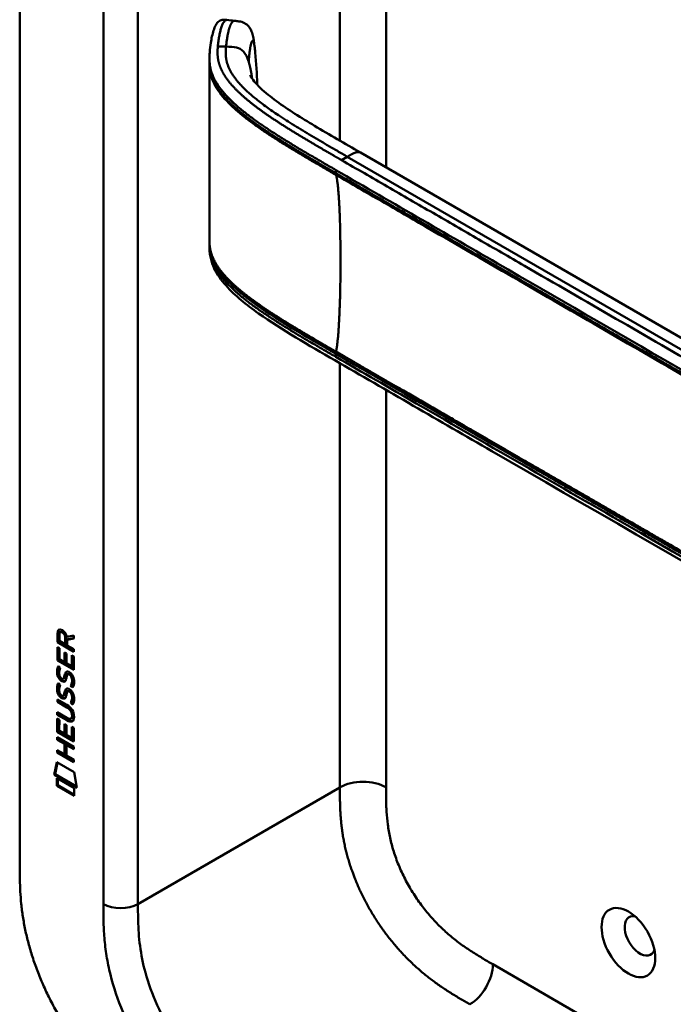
# Model space of a CAD drawing. Header units: millimetres. Extents: x 20 to 833, y 20 to 574.
# Tile 2 of 12: x 182 to 214, y 73 to 122. Entities that reach past the tile are written whole.
import ezdxf

# ---------------------------------------------------------------- set-up
doc = ezdxf.new("R2010")
doc.units = ezdxf.units.MM
doc.header["$LTSCALE"] = 2
doc.layers.add('Sichtbare Kanten(DIN)', color=7, linetype='Continuous', lineweight=50)
doc.layers.add('Sichtbare tangentiale Kanten(DIN)', color=7, linetype='Continuous', lineweight=50)

msp = doc.modelspace()

# ---------------------------------------------------------------- linework, layer by layer
at = {"layer": 'Sichtbare Kanten(DIN)'}
for p, q in [((181.517, 80.333), (181.517, 142.854)), ((190.821, 119.531), (190.821, 119.675)), ((193.197, 116.352), (193.197, 116.352)), ((193.198, 116.585), (193.198, 116.585)), ((229.988, 96.755), (198.221, 115.096)), ((190.821, 110.529), (190.821, 110.668)), ((183.366, 91.547), (183.409, 91.571)), ((183.366, 91.118), (183.366, 91.547)), ((183.408, 91.143), (183.409, 91.571)), ((183.465, 91.476), (183.465, 91.186)), ((183.465, 91.186), (183.752, 91.019)), ((183.51, 91.601), (183.552, 91.626)), ((183.752, 91.019), (183.753, 91.309)), ((183.795, 91.044), (183.795, 91.334)), ((183.837, 91.379), (184.175, 91.441)), ((183.852, 91.24), (183.851, 90.962)), ((184.175, 91.3), (183.852, 91.24)), ((183.852, 91.24), (183.894, 91.264)), ((184.175, 91.316), (183.894, 91.264)), ((184.175, 91.441), (184.175, 91.3)), ((183.365, 90.227), (183.365, 90.881)), ((183.365, 90.881), (183.464, 90.824)), ((183.366, 91.118), (183.408, 91.143)), ((184.174, 90.651), (183.366, 91.118)), ((183.407, 90.251), (183.408, 90.857)), ((184.174, 90.7), (183.408, 91.143)), ((183.464, 90.824), (183.464, 90.293)), ((183.752, 91.019), (183.795, 91.044)), ((183.851, 90.962), (184.174, 90.775)), ((184.174, 90.775), (184.174, 90.651)), ((183.365, 90.227), (183.407, 90.251)), ((184.174, 89.759), (183.365, 90.227)), ((184.174, 89.808), (183.407, 90.251)), ((183.464, 90.293), (183.717, 90.147)), ((183.717, 90.147), (183.717, 90.619)), ((183.717, 90.619), (183.816, 90.562)), ((183.759, 90.171), (183.759, 90.595)), ((183.816, 90.562), (183.815, 90.09)), ((184.075, 90.477), (184.174, 90.42)), ((184.075, 89.939), (184.075, 90.477)), ((184.117, 89.964), (184.118, 90.453)), ((184.174, 90.42), (184.174, 89.759)), ((183.414, 89.946), (183.509, 89.858)), ((183.717, 90.147), (183.759, 90.171)), ((183.815, 90.09), (184.075, 89.939)), ((184.075, 89.939), (184.117, 89.964)), ((183.469, 89.479), (183.471, 89.472)), ((183.651, 89.325), (183.694, 89.35)), ((183.654, 89.327), (183.696, 89.351)), ((183.663, 89.336), (183.666, 89.339)), ((183.705, 89.36), (183.708, 89.364)), ((183.885, 89.544), (183.928, 89.569)), ((183.959, 89.532), (183.956, 89.534)), ((183.959, 89.532), (184.001, 89.557)), ((184.001, 89.557), (183.998, 89.559)), ((183.413, 89.115), (183.509, 89.027)), ((184.013, 88.984), (184.056, 89.008)), ((183.364, 88.317), (183.829, 88.048)), ((183.364, 88.194), (183.364, 88.317)), ((183.406, 88.218), (183.406, 88.292)), ((183.469, 88.648), (183.471, 88.641)), ((183.651, 88.494), (183.693, 88.518)), ((183.653, 88.496), (183.696, 88.52)), ((183.662, 88.504), (183.665, 88.508)), ((183.704, 88.529), (183.707, 88.532)), ((183.885, 88.713), (183.927, 88.737)), ((183.958, 88.701), (183.955, 88.703)), ((183.958, 88.701), (184.001, 88.725)), ((184.001, 88.725), (183.998, 88.727)), ((183.364, 88.194), (183.406, 88.218)), ((183.836, 87.921), (183.364, 88.194)), ((183.878, 87.945), (183.406, 88.218)), ((184.013, 88.153), (184.055, 88.177)), ((183.363, 87.562), (183.363, 87.685)), ((183.363, 87.685), (183.835, 87.412)), ((183.363, 87.562), (183.406, 87.587)), ((183.829, 87.293), (183.363, 87.562)), ((183.363, 87.376), (183.462, 87.319)), ((183.363, 86.721), (183.363, 87.376)), ((183.405, 86.746), (183.405, 87.351)), ((183.406, 87.587), (183.406, 87.661)), ((183.871, 87.317), (183.406, 87.587)), ((183.462, 87.319), (183.461, 86.788)), ((184.03, 87.372), (184.072, 87.396)), ((184.085, 87.521), (184.085, 87.524)), ((184.127, 87.545), (184.127, 87.548)), ((183.714, 86.641), (183.715, 87.114)), ((183.715, 87.114), (183.813, 87.057)), ((183.757, 86.666), (183.757, 87.089)), ((183.813, 87.057), (183.813, 86.584)), ((184.073, 86.972), (184.172, 86.915)), ((184.073, 86.434), (184.073, 86.972)), ((184.115, 86.458), (184.115, 86.947)), ((184.172, 86.915), (184.171, 86.254)), ((183.362, 86.463), (184.171, 85.995)), ((183.362, 86.339), (183.362, 86.463)), ((183.362, 86.339), (183.404, 86.364)), ((183.714, 86.136), (183.362, 86.339)), ((183.363, 86.721), (183.405, 86.746)), ((184.171, 86.254), (183.363, 86.721)), ((183.404, 86.364), (183.404, 86.438)), ((183.756, 86.161), (183.404, 86.364)), ((184.171, 86.303), (183.405, 86.746)), ((183.461, 86.788), (183.714, 86.641)), ((183.714, 86.641), (183.757, 86.666)), ((183.813, 86.584), (184.073, 86.434)), ((184.073, 86.434), (184.115, 86.458)), ((183.713, 85.628), (183.714, 86.136)), ((183.714, 86.136), (183.756, 86.161)), ((183.756, 85.652), (183.756, 86.161)), ((183.814, 86.078), (183.857, 86.102)), ((183.814, 86.078), (183.814, 85.569)), ((184.17, 85.872), (183.814, 86.078)), ((184.171, 85.921), (183.857, 86.102)), ((184.171, 85.995), (184.17, 85.872)), ((183.362, 85.708), (183.362, 85.831)), ((183.362, 85.831), (183.713, 85.628)), ((183.362, 85.708), (183.404, 85.732)), ((184.17, 85.24), (183.362, 85.708)), ((183.404, 85.732), (183.404, 85.806)), ((184.17, 85.289), (183.404, 85.732)), ((183.713, 85.628), (183.756, 85.652)), ((183.814, 85.569), (184.17, 85.363)), ((183.211, 84.626), (183.341, 85.248)), ((183.254, 84.651), (183.374, 85.229)), ((183.341, 85.248), (184.191, 84.756)), ((184.17, 85.363), (184.17, 85.24)), ((183.211, 84.626), (183.254, 84.651)), ((184.319, 83.986), (183.211, 84.626)), ((184.31, 84.04), (183.254, 84.651)), ((183.341, 84.085), (183.341, 84.458)), ((183.341, 84.458), (184.189, 83.968)), ((183.383, 84.11), (183.384, 84.433)), ((184.191, 84.756), (184.319, 83.986)), ((183.341, 84.085), (183.383, 84.11)), ((184.189, 83.595), (183.341, 84.085)), ((184.189, 83.644), (183.383, 84.11)), ((184.189, 83.968), (184.189, 83.595))]:
    msp.add_line(p, q, dxfattribs=at)
for centre, major_axis, ratio, start_param, end_param in [((183.798, 91.031), (-0.285, 0.572), 0.301873, 5.854438, 6.827182), ((183.841, 91.055), (-0.285, 0.572), 0.301873, 5.854438, 6.301654), ((183.404, 91.232), (-0.033, -0.522), 0.855294, 1.909162, 2.739969), ((183.827, 90.288), (0.278, 0.917), 0.281235, 2.669751, 2.730711), ((183.68, 89.617), (0.059, 0.299), 0.72217, 2.211263, 2.671556), ((183.646, 89.353), (0.0248, 0.0325), 0.583914, 4.30859, 4.616668), ((183.688, 89.378), (0.0248, 0.0325), 0.583914, 4.30859, 4.616668), ((183.772, 89.089), (0.145, 0.462), 0.615043, 5.609575, 6.130963), ((183.815, 89.114), (0.145, 0.462), 0.615043, 5.609575, 6.130963), ((183.851, 89.524), (-0.304, -0.982), 0.270347, 5.832144, 5.891285), ((183.682, 88.787), (-0.062, -0.301), 0.723088, 5.361516, 5.819347), ((183.645, 88.522), (-0.0248, -0.0325), 0.583914, 1.166997, 1.475075), ((183.688, 88.546), (-0.0248, -0.0325), 0.583914, 1.166997, 1.475075), ((183.772, 88.258), (-0.145, -0.462), 0.615351, 2.467235, 2.988928), ((183.815, 88.283), (-0.145, -0.462), 0.615351, 2.467235, 2.988928), ((182.748, 87.145), (1.39, 0.562), 0.642557, 6.029314, 6.747778), ((182.749, 89.445), (1.354, -2.201), 0.216413, 5.902022, 6.620361), ((177.457, 97.826), (6.576, -10.453), 0.079405, 6.133619, 6.408552), ((182.792, 89.47), (1.354, -2.201), 0.216413, 5.902022, 6.233391), ((177.499, 97.85), (6.576, -10.453), 0.079405, 6.280171, 6.408552), ((211.923, 76.729), (-0.53, 0.918), 0.57735, 5.82728, 9.880683)]:
    msp.add_ellipse(centre, major_axis=major_axis, ratio=ratio, start_param=start_param, end_param=end_param, dxfattribs=at)
msp.add_ellipse((211.357, 76.403), major_axis=(-0.93, 1.611), ratio=0.57735, dxfattribs=at)
for points, knots in [([(190.821, 119.68), (190.821, 119.682), (190.821, 119.684), (190.821, 119.688), (190.821, 119.69), (190.821, 119.695), (190.821, 119.698), (190.821, 119.704), (190.821, 119.708), (190.821, 119.719), (190.821, 119.726), (190.821, 119.745), (190.821, 119.757), (190.822, 119.796), (190.823, 119.821), (190.826, 119.908), (190.83, 119.966), (190.847, 120.179), (190.864, 120.326), (190.92, 120.692), (190.964, 120.901), (191.085, 121.276), (191.147, 121.439), (191.323, 121.561), (191.355, 121.578), (191.426, 121.598), (191.457, 121.603), (191.512, 121.606), (191.53, 121.606), (191.576, 121.604), (191.604, 121.602), (191.646, 121.598), (191.66, 121.597), (191.673, 121.595)], [0, 0, 0, 0, 0.001569, 0.001569, 0.003147, 0.003147, 0.005201, 0.005201, 0.008328, 0.008328, 0.01379, 0.01379, 0.024705, 0.024705, 0.049763, 0.049763, 0.11504, 0.11504, 0.298469, 0.298469, 0.573964, 0.573964, 0.877184, 0.877184, 0.934523, 0.934523, 0.968928, 0.968928, 0.984706, 0.984706, 1.005854, 1.005854, 1.016125, 1.016125, 1.016125, 1.016125]), ([(192.055, 121.554), (192.124, 121.547), (192.196, 121.54), (192.36, 121.513), (192.454, 121.487), (192.577, 121.425), (192.613, 121.402), (192.695, 121.338), (192.737, 121.294), (192.809, 121.196), (192.839, 121.142), (192.9, 121.006), (192.926, 120.921), (192.987, 120.67), (193.011, 120.498), (193.044, 120.213), (193.055, 120.108), (193.065, 120.001)], [0, 0, 0, 0, 0.0534376, 0.0534376, 0.1246135, 0.1246135, 0.1574788, 0.1574788, 0.2050781, 0.2050781, 0.2564778, 0.2564778, 0.333476, 0.333476, 0.4828411, 0.4828411, 0.5674864, 0.5674864, 0.5674864, 0.5674864]), ([(192.814, 118.885), (192.814, 118.885), (192.814, 118.884), (192.818, 118.875), (192.828, 118.854), (192.876, 118.769), (192.935, 118.681), (193.096, 118.484), (193.203, 118.372), (193.548, 118.044), (193.819, 117.827), (194.678, 117.201), (195.319, 116.802), (196.707, 115.968), (197.465, 115.533), (198.221, 115.096)], [1.383881, 1.383881, 1.383881, 1.383881, 1.40702, 1.40702, 1.490707, 1.490707, 1.658973, 1.658973, 1.845829, 1.845829, 2.202824, 2.202824, 2.909708, 2.909708, 3.711729, 3.711729, 3.711729, 3.711729]), ([(190.821, 110.679), (190.821, 110.698), (190.821, 110.718), (190.821, 110.752), (190.821, 110.766), (190.821, 110.78)], [0, 0, 0, 0, 0.01672054, 0.01672054, 0.03004235, 0.03004235, 0.03004235, 0.03004235]), ([(232.946, 84.151), (223.518, 89.594), (214.09, 95.037), (202.096, 101.962), (199.529, 103.443), (195.68, 105.667), (194.381, 106.405), (192.633, 107.643), (192.072, 108.089), (191.396, 108.846), (191.194, 109.125), (190.978, 109.583), (190.92, 109.748), (190.861, 110.009), (190.846, 110.1), (190.831, 110.244), (190.827, 110.293), (190.824, 110.37), (190.823, 110.397), (190.822, 110.44), (190.821, 110.455), (190.821, 110.479), (190.821, 110.487), (190.821, 110.501), (190.821, 110.506), (190.821, 110.514), (190.821, 110.517), (190.821, 110.522), (190.821, 110.523), (190.821, 110.526), (190.821, 110.528), (190.821, 110.529)], [0.000012, 0.000012, 0.000012, 0.000012, 10, 10, 12.721815, 12.721815, 14.083382, 14.083382, 14.788117, 14.788117, 15.165559, 15.165559, 15.364309, 15.364309, 15.466235, 15.466235, 15.51796, 15.51796, 15.544267, 15.544267, 15.557804, 15.557804, 15.564928, 15.564928, 15.568801, 15.568801, 15.570957, 15.570957, 15.572137, 15.572137, 15.573377, 15.573377, 15.573377, 15.573377]), ([(184.085, 87.524), (184.085, 87.539), (184.084, 87.555), (184.079, 87.602), (184.073, 87.634), (184.052, 87.695), (184.039, 87.723), (184.005, 87.777), (183.985, 87.802), (183.924, 87.864), (183.878, 87.896), (183.836, 87.921)], [0, 0, 0, 0, 0.0140042, 0.0140042, 0.0408947, 0.0408947, 0.0643904, 0.0643904, 0.0888755, 0.0888755, 0.1341356, 0.1341356, 0.1341356, 0.1341356]), ([(184.127, 87.548), (184.127, 87.564), (184.126, 87.579), (184.122, 87.626), (184.116, 87.658), (184.095, 87.72), (184.081, 87.747), (184.047, 87.802), (184.027, 87.826), (183.966, 87.889), (183.921, 87.921), (183.878, 87.945)], [0, 0, 0, 0, 0.0140042, 0.0140042, 0.0408947, 0.0408947, 0.0643904, 0.0643904, 0.0888755, 0.0888755, 0.1341356, 0.1341356, 0.1341356, 0.1341356]), ([(181.517, 80.333), (181.517, 80.148), (181.518, 79.774), (181.528, 79.295), (181.551, 78.805), (181.582, 78.403), (181.641, 77.887), (181.706, 77.465), (181.811, 76.925), (181.915, 76.485), (182.071, 75.927), (182.217, 75.475), (182.426, 74.906), (182.614, 74.449), (182.874, 73.879), (183.101, 73.426), (183.408, 72.867), (183.67, 72.426), (184.018, 71.889), (184.31, 71.47), (184.691, 70.965), (185.007, 70.576), (185.414, 70.111), (185.747, 69.758), (186.171, 69.341), (186.515, 69.028), (186.948, 68.662), (187.297, 68.389), (187.732, 68.071), (188.08, 67.835), (188.512, 67.559), (188.941, 67.3), (189.28, 67.104), (189.448, 67.007)], [0.0000022, 0.0000022, 0.0000022, 0.0000022, 0.0416666, 0.0833331, 0.1041664, 0.145833, 0.1666663, 0.2083328, 0.2291661, 0.2708327, 0.291666, 0.3333326, 0.3541658, 0.3958324, 0.4166657, 0.4583323, 0.4791656, 0.5208321, 0.5416654, 0.583332, 0.6041653, 0.6458318, 0.6666651, 0.7083317, 0.729165, 0.7708315, 0.7916648, 0.8333314, 0.8541647, 0.8958313, 0.9166645, 0.9583311, 0.9999977, 0.9999977, 0.9999977, 0.9999977])]:
    msp.add_open_spline(points, degree=3, knots=knots, dxfattribs=at)
for points, degree in [([(191.673, 121.595), (191.799, 121.582), (191.926, 121.568), (192.052, 121.554)], 3), ([(193.065, 120.001), (193.116, 119.471), (193.145, 118.958), (193.164, 118.46)], 3), ([(190.821, 119.43), (190.821, 119.463), (190.821, 119.498), (190.821, 119.531)], 3), ([(190.821, 110.782), (190.824, 113.715), (190.824, 116.652), (190.821, 119.431)], 3), ([(193.164, 118.46), (193.165, 118.445), (193.166, 118.429), (193.166, 118.414)], 3), ([(190.821, 110.78), (190.821, 110.78), (190.821, 110.78), (190.821, 110.781), (190.821, 110.781), (190.821, 110.782)], 5), ([(190.821, 110.529), (190.821, 110.529), (190.821, 110.529), (190.821, 110.529)], 3), ([(183.366, 91.547), (183.37, 91.689), (183.436, 91.802), (183.609, 91.702)], 3), ([(183.409, 91.571), (183.411, 91.64), (183.427, 91.701), (183.463, 91.736)], 3), ([(183.753, 91.309), (183.753, 91.398), (183.728, 91.519), (183.611, 91.587)], 3), ([(183.795, 91.334), (183.795, 91.423), (183.771, 91.543), (183.653, 91.611)], 3), ([(183.379, 89.483), (183.353, 89.577), (183.345, 89.658), (183.357, 89.758)], 3), ([(183.357, 89.758), (183.362, 89.801), (183.373, 89.862), (183.394, 89.906)], 3), ([(183.421, 89.508), (183.395, 89.601), (183.387, 89.682), (183.399, 89.783)], 3), ([(183.394, 89.906), (183.399, 89.919), (183.414, 89.946), (183.414, 89.946)], 3), ([(183.399, 89.783), (183.404, 89.824), (183.415, 89.883), (183.434, 89.927)], 3), ([(183.466, 89.732), (183.447, 89.66), (183.446, 89.587), (183.462, 89.507)], 3), ([(183.509, 89.858), (183.509, 89.858), (183.475, 89.771), (183.466, 89.732)], 3), ([(183.537, 89.242), (183.474, 89.289), (183.409, 89.374), (183.379, 89.483)], 3), ([(183.579, 89.266), (183.516, 89.313), (183.451, 89.398), (183.421, 89.508)], 3), ([(183.529, 89.369), (183.571, 89.326), (183.624, 89.307), (183.654, 89.327)], 3), ([(183.581, 89.212), (183.552, 89.229), (183.546, 89.235), (183.537, 89.242)], 3), ([(183.623, 89.237), (183.595, 89.254), (183.589, 89.259), (183.579, 89.266)], 3), ([(183.758, 89.229), (183.726, 89.179), (183.67, 89.159), (183.581, 89.212)], 3), ([(183.741, 89.208), (183.711, 89.2), (183.672, 89.208), (183.623, 89.237)], 3), ([(183.666, 89.339), (183.685, 89.364), (183.701, 89.408), (183.717, 89.479)], 3), ([(183.694, 89.35), (183.694, 89.35), (183.695, 89.351), (183.696, 89.351)], 3), ([(183.708, 89.364), (183.727, 89.388), (183.744, 89.432), (183.759, 89.504)], 3), ([(183.717, 89.479), (183.74, 89.586), (183.769, 89.638), (183.809, 89.669)], 3), ([(183.813, 89.375), (183.797, 89.305), (183.78, 89.261), (183.758, 89.229)], 3), ([(183.759, 89.504), (183.781, 89.6), (183.806, 89.652), (183.841, 89.684)], 3), ([(183.809, 89.669), (183.836, 89.69), (183.872, 89.693), (183.923, 89.671)], 3), ([(183.826, 89.431), (183.824, 89.423), (183.813, 89.375), (183.813, 89.375)], 3), ([(183.879, 89.54), (183.859, 89.523), (183.842, 89.487), (183.826, 89.431)], 3), ([(183.956, 89.534), (183.921, 89.554), (183.9, 89.556), (183.879, 89.54)], 3), ([(183.923, 89.671), (184.005, 89.637), (184.085, 89.558), (184.139, 89.423)], 3), ([(183.998, 89.559), (183.967, 89.577), (183.947, 89.58), (183.928, 89.569)], 3), ([(184.074, 89.125), (184.093, 89.223), (184.093, 89.313), (184.063, 89.394)], 3), ([(184.116, 89.149), (184.136, 89.247), (184.136, 89.337), (184.106, 89.419)], 3), ([(184.139, 89.423), (184.17, 89.346), (184.186, 89.266), (184.186, 89.178)], 3), ([(183.378, 88.652), (183.352, 88.745), (183.344, 88.826), (183.356, 88.927)], 3), ([(183.356, 88.927), (183.361, 88.969), (183.373, 89.03), (183.393, 89.075)], 3), ([(183.42, 88.677), (183.395, 88.77), (183.387, 88.851), (183.399, 88.951)], 3), ([(183.393, 89.075), (183.398, 89.088), (183.413, 89.115), (183.413, 89.115)], 3), ([(183.399, 88.951), (183.403, 88.993), (183.415, 89.051), (183.434, 89.096)], 3), ([(183.465, 88.9), (183.447, 88.828), (183.445, 88.756), (183.462, 88.676)], 3), ([(183.509, 89.027), (183.509, 89.027), (183.475, 88.94), (183.465, 88.9)], 3), ([(183.716, 88.648), (183.74, 88.754), (183.769, 88.806), (183.809, 88.838)], 3), ([(183.759, 88.672), (183.78, 88.768), (183.806, 88.82), (183.84, 88.853)], 3), ([(183.809, 88.838), (183.835, 88.859), (183.872, 88.861), (183.923, 88.84)], 3), ([(183.923, 88.84), (184.004, 88.805), (184.084, 88.726), (184.139, 88.592)], 3), ([(183.998, 88.727), (183.967, 88.745), (183.946, 88.748), (183.927, 88.737)], 3), ([(184.013, 88.984), (184.013, 88.984), (184.057, 89.042), (184.074, 89.125)], 3), ([(184.118, 88.895), (184.112, 88.9), (184.013, 88.984), (184.013, 88.984)], 3), ([(184.056, 89.008), (184.056, 89.008), (184.1, 89.066), (184.116, 89.149)], 3), ([(184.14, 88.937), (184.11, 88.963), (184.056, 89.008), (184.056, 89.008)], 3), ([(184.181, 89.093), (184.173, 88.99), (184.128, 88.908), (184.118, 88.895)], 3), ([(184.186, 89.178), (184.186, 89.15), (184.184, 89.123), (184.181, 89.093)], 3), ([(183.536, 88.41), (183.473, 88.458), (183.408, 88.543), (183.378, 88.652)], 3), ([(183.579, 88.435), (183.516, 88.482), (183.451, 88.567), (183.42, 88.677)], 3), ([(183.529, 88.538), (183.57, 88.494), (183.623, 88.475), (183.653, 88.496)], 3), ([(183.58, 88.381), (183.552, 88.398), (183.546, 88.403), (183.536, 88.41)], 3), ([(183.622, 88.405), (183.594, 88.422), (183.588, 88.428), (183.579, 88.435)], 3), ([(183.758, 88.397), (183.725, 88.348), (183.67, 88.328), (183.58, 88.381)], 3), ([(183.741, 88.377), (183.71, 88.369), (183.672, 88.376), (183.622, 88.405)], 3), ([(183.665, 88.508), (183.684, 88.533), (183.701, 88.577), (183.716, 88.648)], 3), ([(183.693, 88.518), (183.694, 88.519), (183.695, 88.52), (183.696, 88.52)], 3), ([(183.707, 88.532), (183.727, 88.557), (183.743, 88.601), (183.759, 88.672)], 3), ([(183.812, 88.543), (183.797, 88.474), (183.779, 88.43), (183.758, 88.397)], 3), ([(183.826, 88.6), (183.824, 88.592), (183.812, 88.544), (183.812, 88.543)], 3), ([(183.878, 88.709), (183.858, 88.691), (183.841, 88.656), (183.826, 88.6)], 3), ([(183.955, 88.703), (183.921, 88.723), (183.899, 88.724), (183.878, 88.709)], 3), ([(184.013, 88.153), (184.013, 88.153), (184.057, 88.21), (184.073, 88.294)], 3), ([(184.055, 88.177), (184.055, 88.177), (184.099, 88.235), (184.116, 88.318)], 3), ([(184.073, 88.294), (184.093, 88.391), (184.093, 88.481), (184.063, 88.563)], 3), ([(184.116, 88.318), (184.135, 88.416), (184.135, 88.506), (184.105, 88.588)], 3), ([(184.181, 88.262), (184.172, 88.159), (184.127, 88.077), (184.117, 88.064)], 3), ([(184.139, 88.592), (184.17, 88.515), (184.185, 88.434), (184.185, 88.346)], 3), ([(184.185, 88.346), (184.185, 88.318), (184.183, 88.292), (184.181, 88.262)], 3), ([(184.117, 88.064), (184.111, 88.069), (184.013, 88.153), (184.013, 88.153)], 3), ([(184.14, 88.105), (184.109, 88.131), (184.055, 88.177), (184.055, 88.177)], 3)]:
    msp.add_open_spline(points, degree=degree, dxfattribs=at)
at = {"layer": 'Sichtbare tangentiale Kanten(DIN)'}
for p, q in [((197.215, 140.99), (197.215, 115.677)), ((187.316, 78.292), (187.316, 140.16)), ((199.478, 139.684), (199.478, 114.37)), ((191.636, 120.291), (191.233, 120.303)), ((193.183, 116.362), (193.183, 116.362)), ((193.197, 116.586), (193.197, 116.586)), ((197.579, 114.896), (197.293, 114.731)), ((197.579, 114.896), (231.762, 95.161)), ((197.013, 114.246), (197.013, 114.097)), ((197.215, 113.98), (197.215, 113.98)), ((199.478, 112.592), (199.478, 112.592)), ((197.013, 105.244), (197.013, 105.095)), ((197.215, 105.239), (197.215, 105.239)), ((197.215, 104.978), (197.215, 104.978)), ((197.215, 104.78), (197.215, 84.008)), ((199.478, 103.821), (199.478, 103.821)), ((199.478, 103.473), (199.478, 84.008)), ((183.611, 91.587), (183.653, 91.611)), ((183.753, 91.309), (183.795, 91.334)), ((183.357, 89.758), (183.399, 89.783)), ((183.394, 89.906), (183.432, 89.929)), ((183.379, 89.483), (183.421, 89.508)), ((183.537, 89.242), (183.579, 89.266)), ((183.581, 89.212), (183.623, 89.237)), ((183.663, 89.336), (183.705, 89.36)), ((183.666, 89.339), (183.708, 89.364)), ((183.717, 89.479), (183.759, 89.504)), ((183.809, 89.669), (183.829, 89.681)), ((183.956, 89.534), (183.998, 89.559)), ((184.063, 89.394), (184.106, 89.419)), ((183.356, 88.927), (183.399, 88.951)), ((183.393, 89.075), (183.432, 89.098)), ((183.809, 88.838), (183.828, 88.849)), ((184.074, 89.125), (184.116, 89.149)), ((183.378, 88.652), (183.42, 88.677)), ((183.536, 88.41), (183.579, 88.435)), ((183.58, 88.381), (183.622, 88.405)), ((183.662, 88.504), (183.704, 88.529)), ((183.665, 88.508), (183.707, 88.532)), ((183.716, 88.648), (183.759, 88.672)), ((183.955, 88.703), (183.998, 88.727)), ((184.063, 88.563), (184.105, 88.588)), ((184.073, 88.294), (184.116, 88.318)), ((183.836, 87.921), (183.878, 87.945)), ((183.829, 87.293), (183.871, 87.317)), ((184.085, 87.524), (184.127, 87.548)), ((184.085, 87.521), (184.127, 87.545)), ((187.316, 78.292), (197.215, 84.007)), ((204.716, 75.339), (229.036, 61.297))]:
    msp.add_line(p, q, dxfattribs=at)
for points, degree in [([(233.833, 120.255), (220.169, 128.144), (206.506, 136.032), (192.842, 143.921)], 3), ([(185.619, 140.16), (185.619, 119.537), (185.619, 98.915), (185.619, 78.292)], 3), ([(192.055, 121.554), (191.954, 121.564), (191.845, 121.427), (191.746, 121.141), (191.678, 120.736), (191.636, 120.291)], 5), ([(191.636, 120.291), (191.566, 119.546), (191.564, 118.638), (193.089, 117.489), (195.132, 116.309), (197.579, 114.896)], 5), ([(192.915, 118.715), (192.895, 118.857), (192.874, 118.991), (192.852, 119.116), (192.828, 119.234), (192.802, 119.343), (192.775, 119.443), (192.747, 119.536)], 7), ([(193.163, 118.461), (193.164, 118.445), (193.164, 118.43), (193.164, 118.414)], 3), ([(197.579, 114.896), (197.695, 114.963), (197.803, 115.025), (197.902, 115.08), (197.992, 115.122), (198.076, 115.143), (198.152, 115.136), (198.221, 115.096)], 7), ([(197.026, 105.348), (197.2, 106.151), (197.288, 108.448), (197.288, 111.21), (197.2, 113.406), (197.026, 114.007)], 5), ([(199.478, 84.008), (198.853, 84.368), (197.84, 84.368), (197.215, 84.008)], 3), ([(197.215, 84.007), (197.215, 81.714), (197.215, 79.503), (199.454, 75.768), (201.481, 74.593), (203.584, 73.379)], 5), ([(187.316, 78.292), (186.847, 78.021), (186.087, 78.021), (185.619, 78.292)], 3), ([(204.716, 75.339), (204.716, 74.617), (204.209, 73.74), (203.584, 73.379)], 3)]:
    msp.add_open_spline(points, degree=degree, dxfattribs=at)
for points, degree, knots in [([(191.233, 120.303), (191.236, 120.344), (191.24, 120.384), (191.245, 120.424), (191.249, 120.465), (191.254, 120.505), (191.26, 120.546), (191.27, 120.626), (191.282, 120.706), (191.296, 120.784), (191.31, 120.862), (191.326, 120.937), (191.343, 121.009), (191.36, 121.081), (191.379, 121.15), (191.399, 121.212), (191.42, 121.275), (191.441, 121.333), (191.465, 121.383), (191.488, 121.433), (191.512, 121.476), (191.537, 121.51), (191.562, 121.544), (191.588, 121.569), (191.615, 121.583), (191.634, 121.593), (191.654, 121.597), (191.673, 121.595)], 3, [0, 0, 0, 0, 0.0545224, 0.0545224, 0.0545224, 0.1094403, 0.1094403, 0.1094403, 0.2192761, 0.2192761, 0.2192761, 0.3291119, 0.3291119, 0.3291119, 0.4389477, 0.4389477, 0.4389477, 0.5487835, 0.5487835, 0.5487835, 0.6586193, 0.6586193, 0.6586193, 0.7684551, 0.7684551, 0.7684551, 0.8493921, 0.8493921, 0.8493921, 0.8493921]), ([(192.747, 119.536), (192.754, 119.693), (192.779, 119.995), (192.83, 120.363), (192.904, 120.638), (192.975, 120.607), (193.019, 120.405), (193.047, 120.189), (193.062, 120.041), (193.065, 120.001)], 5, [0, 0, 0, 0, 0, 0, 0.1666667, 0.3333333, 0.5, 0.6666667, 0.7253325, 0.7253325, 0.7253325, 0.7253325, 0.7253325, 0.7253325]), ([(197.293, 114.731), (197.293, 114.732), (197.185, 114.794), (196.971, 114.917), (196.652, 115.102), (196.227, 115.348), (195.702, 115.656), (195.183, 115.966), (194.673, 116.279), (194.173, 116.597), (193.685, 116.922), (193.214, 117.256), (192.766, 117.6), (192.35, 117.955), (191.979, 118.32), (191.663, 118.697), (191.417, 119.087), (191.276, 119.445), (191.217, 119.768), (191.212, 120.013), (191.222, 120.178), (191.229, 120.261), (191.233, 120.303)], 5, [0, 0, 0, 0, 0, 0, 0.001502, 0.189898, 0.378295, 0.566691, 0.755088, 0.943484, 1.131881, 1.320277, 1.508674, 1.697071, 1.885467, 2.073864, 2.26226, 2.450657, 2.639053, 2.82745, 2.921648, 3.016242, 3.016242, 3.016242, 3.016242, 3.016242, 3.016242]), ([(192.747, 119.538), (192.602, 120.006), (192.407, 120.186), (192.151, 120.247), (192.001, 120.283), (191.829, 120.285), (191.636, 120.291)], 3, [0.7543035, 0.7543035, 0.7543035, 0.7543035, 0.9087791, 0.9087791, 0.9087791, 1, 1, 1, 1]), ([(190.821, 119.68), (190.821, 119.64), (190.822, 119.6), (190.824, 119.561), (190.832, 119.416), (190.854, 119.271), (190.893, 119.128), (190.932, 118.984), (190.988, 118.842), (191.059, 118.702), (191.131, 118.561), (191.217, 118.423), (191.315, 118.288), (191.414, 118.153), (191.524, 118.021), (191.643, 117.892), (191.763, 117.763), (191.891, 117.636), (192.026, 117.512), (192.162, 117.388), (192.304, 117.266), (192.452, 117.147), (192.599, 117.027), (192.752, 116.91), (192.908, 116.794), (193.064, 116.679), (193.224, 116.566), (193.386, 116.454), (193.548, 116.342), (193.713, 116.233), (193.88, 116.124), (194.046, 116.015), (194.215, 115.908), (194.385, 115.802), (194.555, 115.696), (194.726, 115.59), (194.899, 115.486), (195.072, 115.381), (195.246, 115.277), (195.42, 115.174), (195.595, 115.07), (195.771, 114.967), (195.947, 114.864), (196.123, 114.761), (196.3, 114.659), (196.477, 114.556), (196.655, 114.453), (196.834, 114.35), (197.013, 114.246)], 3, [0.136841, 0.136841, 0.136841, 0.136841, 0.188962, 0.188962, 0.188962, 0.377359, 0.377359, 0.377359, 0.565755, 0.565755, 0.565755, 0.754152, 0.754152, 0.754152, 0.942549, 0.942549, 0.942549, 1.130945, 1.130945, 1.130945, 1.319342, 1.319342, 1.319342, 1.507738, 1.507738, 1.507738, 1.696135, 1.696135, 1.696135, 1.884531, 1.884531, 1.884531, 2.072928, 2.072928, 2.072928, 2.261324, 2.261324, 2.261324, 2.449721, 2.449721, 2.449721, 2.638118, 2.638118, 2.638118, 2.826514, 2.826514, 2.826514, 3.016411, 3.016411, 3.016411, 3.016411]), ([(197.013, 114.097), (196.907, 114.158), (196.693, 114.282), (196.373, 114.467), (195.946, 114.714), (195.416, 115.025), (194.891, 115.339), (194.373, 115.657), (193.864, 115.981), (193.369, 116.311), (192.892, 116.649), (192.439, 116.998), (192.015, 117.359), (191.632, 117.736), (191.302, 118.128), (191.028, 118.561), (190.885, 118.927), (190.832, 119.216), (190.821, 119.417), (190.821, 119.531)], 5, [0, 0, 0, 0, 0, 0, 0.188639, 0.377647, 0.566655, 0.755663, 0.944671, 1.133679, 1.322688, 1.511696, 1.700704, 1.889712, 2.07872, 2.267728, 2.456736, 2.645744, 2.888525, 2.888525, 2.888525, 2.888525, 2.888525, 2.888525]), ([(190.823, 119.43), (190.824, 119.243), (190.845, 119.054), (190.897, 118.869), (190.937, 118.725), (190.995, 118.583), (191.067, 118.444), (191.139, 118.305), (191.226, 118.169), (191.324, 118.035), (191.423, 117.902), (191.533, 117.772), (191.652, 117.644), (191.771, 117.516), (191.899, 117.391), (192.033, 117.268), (192.168, 117.146), (192.309, 117.025), (192.456, 116.907), (192.602, 116.789), (192.754, 116.673), (192.909, 116.559), (193.064, 116.445), (193.223, 116.332), (193.385, 116.221), (193.547, 116.11), (193.712, 116), (193.879, 115.891), (194.047, 115.782), (194.216, 115.675), (194.387, 115.568), (194.558, 115.461), (194.731, 115.355), (194.905, 115.25), (195.079, 115.145), (195.254, 115.04), (195.43, 114.936), (195.606, 114.832), (195.783, 114.728), (195.96, 114.625), (196.137, 114.521), (196.315, 114.418), (196.493, 114.315), (196.671, 114.213), (196.848, 114.11), (197.026, 114.007)], 3, [0.127337, 0.127337, 0.127337, 0.127337, 0.368934, 0.368934, 0.368934, 0.557942, 0.557942, 0.557942, 0.74695, 0.74695, 0.74695, 0.935958, 0.935958, 0.935958, 1.124966, 1.124966, 1.124966, 1.313974, 1.313974, 1.313974, 1.502983, 1.502983, 1.502983, 1.691991, 1.691991, 1.691991, 1.880999, 1.880999, 1.880999, 2.070007, 2.070007, 2.070007, 2.259015, 2.259015, 2.259015, 2.448023, 2.448023, 2.448023, 2.637031, 2.637031, 2.637031, 2.826039, 2.826039, 2.826039, 3.014705, 3.014705, 3.014705, 3.014705]), ([(233.172, 94.016), (233.171, 94.017), (233.168, 94.019), (231.685, 94.875), (230.186, 95.741), (227.192, 97.469), (225.696, 98.333), (222.707, 100.059), (221.213, 100.921), (218.224, 102.647), (216.729, 103.51), (213.738, 105.237), (212.242, 106.101), (209.251, 107.827), (207.757, 108.69), (205.517, 109.983), (204.77, 110.415), (203.276, 111.277), (202.529, 111.709), (201.032, 112.573), (200.284, 113.005), (198.787, 113.869), (198.039, 114.301), (197.293, 114.731)], 3, [0, 0, 0, 0, 0.003774, 0.003774, 1.589417, 1.589417, 3.175061, 3.175061, 4.760704, 4.760704, 6.346347, 6.346347, 7.93199, 7.93199, 9.517633, 9.517633, 10.310454, 10.310454, 11.103276, 11.103276, 11.896097, 11.896097, 12.687417, 12.687417, 12.687417, 12.687417]), ([(197.013, 114.246), (199.829, 112.62), (202.653, 110.99), (205.467, 109.366), (211.245, 106.03), (217.036, 102.686), (222.816, 99.349), (224.679, 98.274), (226.543, 97.197), (228.409, 96.12), (229.909, 95.254), (231.413, 94.386), (232.892, 93.531)], 3, [23.229983, 23.229983, 23.229983, 23.229983, 26.216835, 26.216835, 26.216835, 32.351591, 32.351591, 32.351591, 34.327983, 34.327983, 34.327983, 35.917386, 35.917386, 35.917386, 35.917386]), ([(232.894, 93.381), (232.892, 93.382), (232.003, 93.896), (230.211, 94.93), (227.508, 96.491), (223.923, 98.561), (219.439, 101.149), (214.952, 103.74), (210.468, 106.329), (206.433, 108.659), (202.843, 110.731), (200.152, 112.285), (198.359, 113.32), (197.462, 113.838), (197.013, 114.097)], 5, [20.643738, 20.643738, 20.643738, 20.643738, 20.643738, 20.643738, 20.647429, 22.23307, 23.81871, 25.404351, 26.989992, 28.575633, 30.161274, 31.746914, 32.539735, 33.332924, 33.332924, 33.332924, 33.332924, 33.332924, 33.332924]), ([(197.026, 114.007), (197.774, 113.576), (198.521, 113.144), (200.016, 112.281), (200.763, 111.85), (203.006, 110.555), (204.501, 109.692), (207.491, 107.965), (208.986, 107.102), (211.975, 105.376), (213.47, 104.513), (216.46, 102.787), (217.956, 101.923), (220.946, 100.197), (222.44, 99.334), (225.429, 97.609), (226.924, 96.746), (229.92, 95.016), (231.423, 94.148), (232.905, 93.292)], 3, [3.014705, 3.014705, 3.014705, 3.014705, 3.807868, 3.807868, 4.600688, 4.600688, 6.186329, 6.186329, 7.77197, 7.77197, 9.357611, 9.357611, 10.943251, 10.943251, 12.528892, 12.528892, 14.114533, 14.114533, 15.703149, 15.703149, 15.703149, 15.703149]), ([(197.026, 105.348), (196.921, 105.409), (196.711, 105.53), (196.396, 105.713), (195.976, 105.956), (195.454, 106.262), (194.936, 106.57), (194.426, 106.883), (193.925, 107.2), (193.436, 107.524), (192.964, 107.855), (192.514, 108.195), (192.092, 108.548), (191.628, 108.988), (191.203, 109.494), (190.947, 109.948), (190.841, 110.339), (190.821, 110.646), (190.821, 110.78)], 5, [33.332646, 33.332646, 33.332646, 33.332646, 33.332646, 33.332646, 33.518349, 33.704249, 33.89015, 34.07605, 34.26195, 34.447851, 34.633751, 34.819651, 35.005551, 35.191452, 35.377352, 35.563252, 35.935053, 36.22227, 36.22227, 36.22227, 36.22227, 36.22227, 36.22227]), ([(197.013, 105.095), (197.012, 105.096), (197.011, 105.097), (197.009, 105.097), (196.832, 105.2), (196.654, 105.302), (196.477, 105.405), (196.3, 105.508), (196.123, 105.61), (195.946, 105.713), (195.77, 105.816), (195.595, 105.919), (195.42, 106.023), (195.245, 106.126), (195.071, 106.23), (194.899, 106.335), (194.726, 106.439), (194.554, 106.545), (194.384, 106.651), (194.214, 106.757), (194.046, 106.864), (193.879, 106.973), (193.713, 107.081), (193.548, 107.191), (193.386, 107.303), (193.224, 107.414), (193.064, 107.528), (192.908, 107.643), (192.752, 107.758), (192.599, 107.876), (192.451, 107.995), (192.304, 108.115), (192.161, 108.237), (192.026, 108.361), (191.891, 108.485), (191.762, 108.612), (191.643, 108.741), (191.524, 108.87), (191.414, 109.002), (191.315, 109.137), (191.217, 109.272), (191.13, 109.41), (191.059, 109.551), (190.988, 109.691), (190.932, 109.833), (190.893, 109.977), (190.854, 110.12), (190.831, 110.265), (190.824, 110.41), (190.822, 110.449), (190.821, 110.489), (190.821, 110.529)], 3, [0, 0, 0, 0, 0.001502, 0.001502, 0.001502, 0.189909, 0.189909, 0.189909, 0.378317, 0.378317, 0.378317, 0.566725, 0.566725, 0.566725, 0.755132, 0.755132, 0.755132, 0.94354, 0.94354, 0.94354, 1.131948, 1.131948, 1.131948, 1.320355, 1.320355, 1.320355, 1.508763, 1.508763, 1.508763, 1.697171, 1.697171, 1.697171, 1.885578, 1.885578, 1.885578, 2.073986, 2.073986, 2.073986, 2.262394, 2.262394, 2.262394, 2.450801, 2.450801, 2.450801, 2.639209, 2.639209, 2.639209, 2.827616, 2.827616, 2.827616, 2.879592, 2.879592, 2.879592, 2.879592]), ([(190.822, 110.68), (190.825, 110.395), (190.877, 110.106), (190.998, 109.83), (191.092, 109.615), (191.223, 109.405), (191.379, 109.202), (191.48, 109.072), (191.591, 108.944), (191.711, 108.819), (191.83, 108.694), (191.958, 108.571), (192.092, 108.451), (192.226, 108.331), (192.366, 108.213), (192.511, 108.097), (192.656, 107.981), (192.806, 107.867), (192.959, 107.755), (194.032, 106.969), (195.263, 106.257), (196.488, 105.548), (196.663, 105.446), (196.839, 105.345), (197.013, 105.244)], 3, [0.135406, 0.135406, 0.135406, 0.135406, 0.50459, 0.50459, 0.50459, 0.793433, 0.793433, 0.793433, 0.979333, 0.979333, 0.979333, 1.165233, 1.165233, 1.165233, 1.351134, 1.351134, 1.351134, 1.537034, 1.537034, 1.537034, 2.838336, 2.838336, 2.838336, 3.024121, 3.024121, 3.024121, 3.024121]), ([(197.014, 105.244), (197.014, 105.244), (197.462, 104.985), (198.359, 104.467), (200.152, 103.432), (202.843, 101.878), (206.433, 99.806), (210.468, 97.476), (214.952, 94.887), (219.44, 92.296), (223.924, 89.707), (227.51, 87.637), (230.212, 86.077), (232.003, 85.043), (232.892, 84.53)], 5, [0, 0, 0, 0, 0, 0, 0.000115, 0.792936, 1.585758, 3.171401, 4.757044, 6.342687, 7.92833, 9.513973, 11.099617, 12.688168, 12.688168, 12.688168, 12.688168, 12.688168, 12.688168]), ([(232.907, 84.632), (232.905, 84.634), (232.016, 85.147), (230.224, 86.182), (227.521, 87.742), (223.935, 89.812), (219.452, 92.401), (214.964, 94.992), (210.48, 97.58), (206.445, 99.91), (202.856, 101.983), (200.165, 103.536), (198.372, 104.572), (197.475, 105.089), (197.026, 105.348)], 5, [20.643505, 20.643505, 20.643505, 20.643505, 20.643505, 20.643505, 20.647304, 22.232947, 23.81859, 25.404233, 26.989877, 28.57552, 30.161163, 31.746806, 32.539627, 33.332646, 33.332646, 33.332646, 33.332646, 33.332646, 33.332646]), ([(232.892, 84.38), (231.395, 85.245), (229.903, 86.106), (228.408, 86.969), (222.935, 90.129), (217.463, 93.288), (211.986, 96.451), (208.307, 98.574), (204.64, 100.692), (200.96, 102.816), (199.645, 103.575), (198.327, 104.336), (197.013, 105.095)], 3, [0, 0, 0, 0, 1.585642, 1.585642, 1.585642, 7.391542, 7.391542, 7.391542, 11.290432, 11.290432, 11.290432, 12.683632, 12.683632, 12.683632, 12.683632]), ([(199.478, 84.007), (199.478, 83.931), (199.478, 83.854), (199.478, 83.777), (199.478, 83.73), (199.478, 83.683), (199.479, 83.636), (199.479, 83.613), (199.479, 83.589), (199.479, 83.566), (199.48, 83.518), (199.48, 83.471), (199.481, 83.424), (199.481, 83.399), (199.482, 83.374), (199.482, 83.349), (199.483, 83.323), (199.483, 83.298), (199.484, 83.273), (199.485, 83.223), (199.487, 83.172), (199.488, 83.12), (199.492, 83.017), (199.496, 82.918), (199.503, 82.816), (199.503, 82.813), (199.503, 82.81), (199.503, 82.808), (199.516, 82.599), (199.535, 82.396), (199.562, 82.189), (199.562, 82.185), (199.563, 82.182), (199.563, 82.179), (199.591, 81.97), (199.627, 81.757), (199.674, 81.542), (199.674, 81.54), (199.674, 81.538), (199.675, 81.537), (199.723, 81.317), (199.782, 81.093), (199.851, 80.87), (199.921, 80.645), (200.004, 80.417), (200.097, 80.192), (200.19, 79.966), (200.296, 79.739), (200.41, 79.518), (200.524, 79.297), (200.649, 79.078), (200.782, 78.866), (200.914, 78.655), (201.054, 78.449), (201.201, 78.251), (201.348, 78.054), (201.502, 77.864), (201.66, 77.683), (201.817, 77.503), (201.981, 77.33), (202.147, 77.169), (202.148, 77.168), (202.149, 77.167), (202.15, 77.166), (202.313, 77.006), (202.482, 76.855), (202.651, 76.713), (202.653, 76.712), (202.654, 76.71), (202.656, 76.709), (202.822, 76.57), (202.99, 76.44), (203.159, 76.316), (203.162, 76.315), (203.164, 76.313), (203.167, 76.311), (203.334, 76.189), (203.501, 76.076), (203.675, 75.963), (203.677, 75.962), (203.679, 75.961), (203.681, 75.959), (203.767, 75.904), (203.851, 75.851), (203.936, 75.799), (204.023, 75.745), (204.11, 75.693), (204.197, 75.641), (204.371, 75.538), (204.543, 75.438), (204.716, 75.339)], 3, [0, 0, 0, 0, 0.070496, 0.070496, 0.070496, 0.11358, 0.11358, 0.11358, 0.135122, 0.135122, 0.135122, 0.178207, 0.178207, 0.178207, 0.201037, 0.201037, 0.201037, 0.223867, 0.223867, 0.223867, 0.269527, 0.269527, 0.269527, 0.358656, 0.358656, 0.358656, 0.360847, 0.360847, 0.360847, 0.54096, 0.54096, 0.54096, 0.543676, 0.543676, 0.543676, 0.725241, 0.725241, 0.725241, 0.726564, 0.726564, 0.726564, 0.911414, 0.911414, 0.911414, 1.098036, 1.098036, 1.098036, 1.285769, 1.285769, 1.285769, 1.473937, 1.473937, 1.473937, 1.661502, 1.661502, 1.661502, 1.848744, 1.848744, 1.848744, 2.035925, 2.035925, 2.035925, 2.037, 2.037, 2.037, 2.221918, 2.221918, 2.221918, 2.223552, 2.223552, 2.223552, 2.405518, 2.405518, 2.405518, 2.408299, 2.408299, 2.408299, 2.588187, 2.588187, 2.588187, 2.590323, 2.590323, 2.590323, 2.679492, 2.679492, 2.679492, 2.771165, 2.771165, 2.771165, 2.954084, 2.954084, 2.954084, 2.954084]), ([(185.619, 78.292), (185.619, 78.253), (185.619, 78.214), (185.619, 78.142), (185.619, 78.11), (185.619, 78.044), (185.619, 78.012), (185.62, 77.815), (185.622, 77.651), (185.626, 77.486)], 3, [18.9431153, 18.9431153, 18.9431153, 18.9431153, 18.9789375, 18.9789375, 19.0089324, 19.0089324, 19.0389273, 19.0389273, 19.1889016, 19.1889016, 19.1889016, 19.1889016]), ([(193.691, 67.66), (192.946, 68.09), (192.199, 68.538), (191.486, 69.119), (190.617, 69.827), (189.79, 70.735), (189.116, 71.771), (188.463, 72.775), (187.966, 73.881), (187.678, 74.939), (187.437, 75.823), (187.344, 76.672), (187.323, 77.488), (187.316, 77.759), (187.316, 78.026), (187.316, 78.292)], 3, [-3.587895, -3.587895, -3.587895, -3.587895, -2.826583, -2.826583, -2.826583, -1.899513, -1.899513, -1.899513, -1.00063, -1.00063, -1.00063, -0.249221, -0.249221, -0.249221, 0, 0, 0, 0]), ([(185.626, 77.486), (185.633, 77.185), (185.647, 76.914), (185.67, 76.636), (185.67, 76.632), (185.671, 76.627), (185.671, 76.622), (185.695, 76.34), (185.73, 76.048), (185.778, 75.753), (185.778, 75.75), (185.778, 75.748), (185.779, 75.745), (185.827, 75.449), (185.888, 75.146), (185.963, 74.842), (185.963, 74.841), (185.963, 74.84), (185.964, 74.838), (186.114, 74.226), (186.325, 73.595), (186.583, 72.985), (186.841, 72.374), (187.159, 71.756), (187.513, 71.178), (187.866, 70.6), (188.265, 70.042), (188.685, 69.537), (189.102, 69.035), (189.554, 68.567), (190.015, 68.153), (190.017, 68.152), (190.019, 68.15), (190.021, 68.149), (190.25, 67.943), (190.482, 67.751), (190.716, 67.57), (190.718, 67.568), (190.721, 67.566), (190.723, 67.564), (190.956, 67.384), (191.19, 67.216), (191.422, 67.059), (191.426, 67.057), (191.43, 67.054), (191.435, 67.051), (191.663, 66.897), (191.888, 66.754), (192.134, 66.606), (192.138, 66.604), (192.142, 66.601), (192.146, 66.599), (192.386, 66.454), (192.614, 66.322), (192.842, 66.19)], 3, [19.188902, 19.188902, 19.188902, 19.188902, 19.437347, 19.437347, 19.437347, 19.441643, 19.441643, 19.441643, 19.694175, 19.694175, 19.694175, 19.696296, 19.696296, 19.696296, 19.950037, 19.950037, 19.950037, 19.95118, 19.95118, 19.95118, 20.46244, 20.46244, 20.46244, 20.975596, 20.975596, 20.975596, 21.488154, 21.488154, 21.488154, 21.996898, 21.996898, 21.996898, 21.998868, 21.998868, 21.998868, 22.251296, 22.251296, 22.251296, 22.253728, 22.253728, 22.253728, 22.505064, 22.505064, 22.505064, 22.509571, 22.509571, 22.509571, 22.756917, 22.756917, 22.756917, 22.760988, 22.760988, 22.760988, 23.003073, 23.003073, 23.003073, 23.003073])]:
    msp.add_open_spline(points, degree=degree, knots=knots, dxfattribs=at)

doc.saveas('drawing.dxf')
